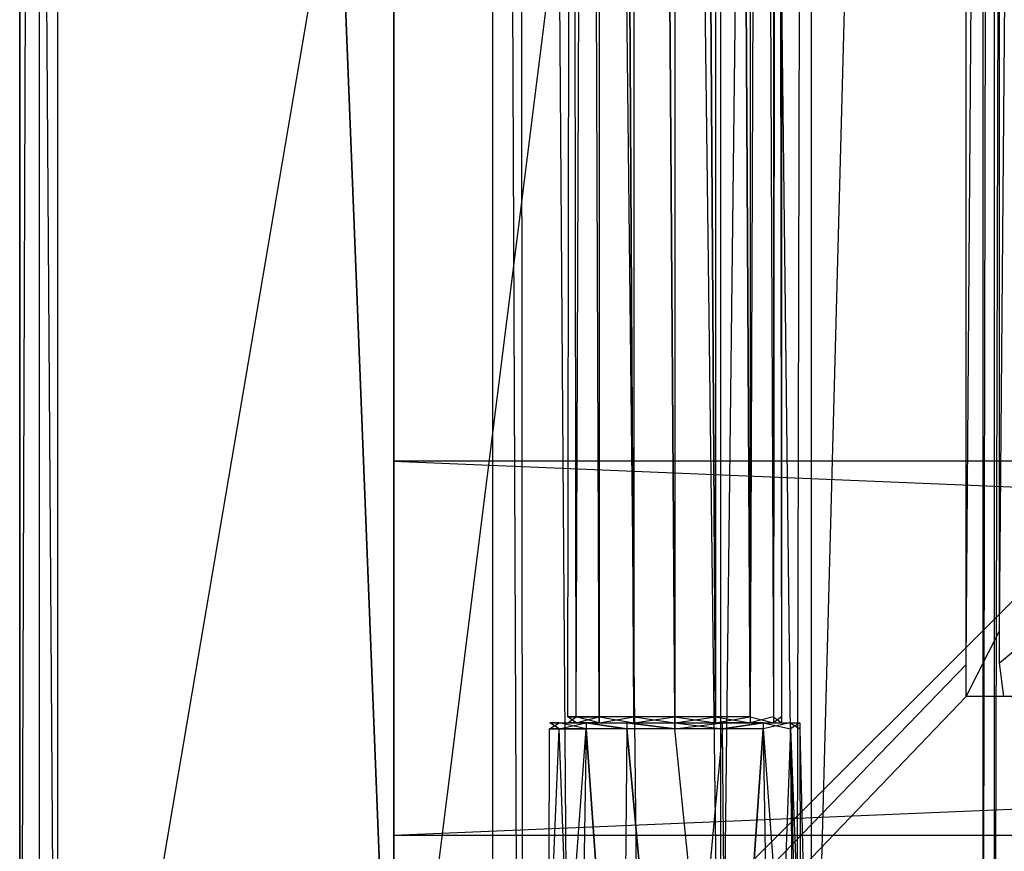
# Model space of a CAD drawing. Extents: x 0 to 1.2, y -0.5 to 0.
# Tile 2 of 41: x 0 to 0.05, y -0.4598 to -0.4176. Entities that reach past the tile are written whole.
import ezdxf

# ---------------------------------------------------------------- set-up
doc = ezdxf.new("R2010")
doc.units = 0
for name, color, linetype in [('L11_KORPUS_LEGATO_BO_X_11620__Y', 7, 'CONTINUOUS'), ('L13_KORPUS_LEGATO_3_N_B14900___', 7, 'CONTINUOUS'), ('L17_KORPUS_LEGATO_SE_X_190__Y_4', 7, 'CONTINUOUS'), ('L20_KORPUS_LEGATO_TV_X_4520__Y_', 7, 'CONTINUOUS'), ('L23_DRAWERBOX_LEGATO_NOR_4_X_36', 7, 'CONTINUOUS'), ('L36_PLATTE_LEGATO_N_B14900__0__', 7, 'CONTINUOUS'), ('L38_DRAWERBOX_LEGATO_REL_6_X_36', 7, 'CONTINUOUS'), ('L40_DRAWERBOX_LEGATO_REL_4_X_13', 7, 'CONTINUOUS')]:
    doc.layers.add(name, color=color, linetype=linetype)

msp = doc.modelspace()

# ---------------------------------------------------------------- linework, layer by layer
at = {"layer": 'L11_KORPUS_LEGATO_BO_X_11620__Y', "color": 8}
for points, invisible_edges in [([(0.019, -0.4785, 0.02), (0.019, -0.069, 0.001), (0.019, -0.4785, 0.001), (0.019, -0.4785, 0.02)], 13), ([(0.019, -0.069, 0.001), (0.019, -0.4785, 0.02), (0.019, -0.069, 0.02), (0.019, -0.069, 0.001)], 14), ([(1.181, -0.4785, 0.02), (0.019, -0.069, 0.02), (0.019, -0.4785, 0.02), (1.181, -0.4785, 0.02)], 13), ([(0.019, -0.069, 0.02), (1.181, -0.4785, 0.02), (1.181, -0.069, 0.02), (0.019, -0.069, 0.02)], 14), ([(1.181, -0.069, 0.001), (0.019, -0.4785, 0.001), (0.019, -0.069, 0.001), (1.181, -0.069, 0.001)], 13), ([(0.019, -0.4785, 0.001), (1.181, -0.069, 0.001), (1.181, -0.4785, 0.001), (0.019, -0.4785, 0.001)], 14)]:
    msp.add_3dface(points, dxfattribs=dict(at, invisible_edges=invisible_edges))
at = {"layer": 'L13_KORPUS_LEGATO_3_N_B14900___', "color": 8}
for points, invisible_edges in [([(0.079, 0, 0.483), (0.019, -0.4785, 0.483), (0.019, 0, 0.483), (0.079, 0, 0.483)], 10), ([(0.019, -0.4785, 0.483), (0.079, 0, 0.483), (0.079, -0.4185, 0.483), (0.019, -0.4785, 0.483)], 13), ([(0.019, -0.4785, 0.502), (0.019, 0, 0.483), (0.019, -0.4785, 0.483), (0.019, -0.4785, 0.502)], 13), ([(0.019, 0, 0.483), (0.019, -0.4785, 0.502), (0.019, 0, 0.502), (0.019, 0, 0.483)], 14), ([(0.079, -0.4185, 0.502), (0.019, 0, 0.502), (0.019, -0.4785, 0.502), (0.079, -0.4185, 0.502)], 13), ([(0.019, 0, 0.502), (0.079, -0.4185, 0.502), (0.079, 0, 0.502), (0.019, 0, 0.502)], 14), ([(0.019, -0.4785, 0.483), (0.079, -0.4185, 0.483), (1.181, -0.4785, 0.483), (0.019, -0.4785, 0.483)], 10), ([(1.181, -0.4785, 0.502), (0.079, -0.4185, 0.502), (0.019, -0.4785, 0.502), (1.181, -0.4785, 0.502)], 13)]:
    msp.add_3dface(points, dxfattribs=dict(at, invisible_edges=invisible_edges))
at = {"layer": 'L17_KORPUS_LEGATO_SE_X_190__Y_4', "color": 8}
for points, invisible_edges in [([(0.019, -0.479, 0.51), (0, 0, 0.51), (0, -0.479, 0.51), (0.019, -0.479, 0.51)], 13), ([(0, 0, 0.51), (0.019, -0.479, 0.51), (0.019, 0, 0.51), (0, 0, 0.51)], 14), ([(0, 0), (0.019, -0.479), (0, -0.479), (0, 0)], 13), ([(0.019, -0.479), (0, 0), (0.019, 0), (0.019, -0.479)], 14), ([(0, -0.479, 0.51), (0, 0), (0, -0.479), (0, -0.479, 0.51)], 13), ([(0, 0), (0, -0.479, 0.51), (0, 0, 0.51), (0, 0)], 14), ([(0.019, 0), (0.019, -0.479, 0.51), (0.019, -0.479), (0.019, 0)], 13), ([(0.019, -0.479, 0.51), (0.019, 0), (0.019, 0, 0.51), (0.019, -0.479, 0.51)], 14)]:
    msp.add_3dface(points, dxfattribs=dict(at, invisible_edges=invisible_edges))
at = {"layer": 'L20_KORPUS_LEGATO_TV_X_4520__Y_', "color": 8}
for points, invisible_edges in [([(0.019, -0.459, 0.37), (0.019, -0.44, 0.3), (0.019, -0.459, 0.3), (0.019, -0.459, 0.37)], 13), ([(0.019, -0.44, 0.3), (0.019, -0.459, 0.37), (0.019, -0.44, 0.37), (0.019, -0.44, 0.3)], 14), ([(0.019, -0.44, 0.37), (0.471, -0.44, 0.3), (0.019, -0.44, 0.3), (0.019, -0.44, 0.37)], 13), ([(0.471, -0.44, 0.3), (0.019, -0.44, 0.37), (0.471, -0.44, 0.37), (0.471, -0.44, 0.3)], 14), ([(0.471, -0.44, 0.3), (0.019, -0.459, 0.3), (0.019, -0.44, 0.3), (0.471, -0.44, 0.3)], 13), ([(0.019, -0.459, 0.3), (0.471, -0.44, 0.3), (0.471, -0.459, 0.3), (0.019, -0.459, 0.3)], 14), ([(0.471, -0.459, 0.37), (0.019, -0.44, 0.37), (0.019, -0.459, 0.37), (0.471, -0.459, 0.37)], 13), ([(0.019, -0.44, 0.37), (0.471, -0.459, 0.37), (0.471, -0.44, 0.37), (0.019, -0.44, 0.37)], 14), ([(0.471, -0.459, 0.3), (0.019, -0.459, 0.37), (0.019, -0.459, 0.3), (0.471, -0.459, 0.3)], 13), ([(0.019, -0.459, 0.37), (0.471, -0.459, 0.3), (0.471, -0.459, 0.37), (0.019, -0.459, 0.37)], 14)]:
    msp.add_3dface(points, dxfattribs=dict(at, invisible_edges=invisible_edges))
at = {"layer": 'L23_DRAWERBOX_LEGATO_NOR_4_X_36', "color": 8}
for points, invisible_edges in [([(0.060485, -0.4795, 0.382), (0.024, -0.1555, 0.382), (0.024, -0.4795, 0.382), (0.060485, -0.4795, 0.382)], 13), ([(0.024, -0.1555, 0.382), (0.060485, -0.4795, 0.382), (0.060485, -0.1555, 0.382), (0.024, -0.1555, 0.382)], 14), ([(0.024, -0.1555, 0.382), (0.025286, -0.4795, 0.45758), (0.024, -0.4795, 0.382), (0.024, -0.1555, 0.382)], 13), ([(0.025286, -0.4795, 0.45758), (0.024, -0.1555, 0.382), (0.025286, -0.1555, 0.45758), (0.025286, -0.4795, 0.45758)], 14), ([(0.025286, -0.1555, 0.45758), (0.025533, -0.4795, 0.460955), (0.025286, -0.4795, 0.45758), (0.025286, -0.1555, 0.45758)], 13), ([(0.025533, -0.4795, 0.460955), (0.025286, -0.1555, 0.45758), (0.025533, -0.1555, 0.460955), (0.025533, -0.4795, 0.460955)], 14), ([(0.025533, -0.1555, 0.460955), (0.02788, -0.4795, 0.464232), (0.025533, -0.4795, 0.460955), (0.025533, -0.1555, 0.460955)], 13), ([(0.02788, -0.4795, 0.464232), (0.025533, -0.1555, 0.460955), (0.02788, -0.1555, 0.464232), (0.02788, -0.4795, 0.464232)], 14), ([(0.02788, -0.1555, 0.464232), (0.031526, -0.4795, 0.465948), (0.02788, -0.4795, 0.464232), (0.02788, -0.1555, 0.464232)], 13), ([(0.031526, -0.4795, 0.465948), (0.02788, -0.1555, 0.464232), (0.031526, -0.1555, 0.465948), (0.031526, -0.4795, 0.465948)], 14), ([(0.031526, -0.1555, 0.465948), (0.035589, -0.4795, 0.465998), (0.031526, -0.4795, 0.465948), (0.031526, -0.1555, 0.465948)], 13), ([(0.035589, -0.4795, 0.465998), (0.031526, -0.1555, 0.465948), (0.035589, -0.1555, 0.465998), (0.035589, -0.4795, 0.465998)], 14), ([(0.039428, -0.1555, 0.464666), (0.035589, -0.4795, 0.465998), (0.035589, -0.1555, 0.465998), (0.039428, -0.1555, 0.464666)], 13), ([(0.035589, -0.4795, 0.465998), (0.039428, -0.1555, 0.464666), (0.039428, -0.4795, 0.464666), (0.035589, -0.4795, 0.465998)], 14), ([(0.039428, -0.4795, 0.464666), (0.04018, -0.1555, 0.463598), (0.04018, -0.4795, 0.463598), (0.039428, -0.4795, 0.464666)], 13), ([(0.04018, -0.1555, 0.463598), (0.039428, -0.4795, 0.464666), (0.039428, -0.1555, 0.464666), (0.04018, -0.1555, 0.463598)], 14), ([(0.04018, -0.4795, 0.463598), (0.048889, -0.1555, 0.410646), (0.048889, -0.4795, 0.410646), (0.04018, -0.4795, 0.463598)], 13), ([(0.048889, -0.1555, 0.410646), (0.04018, -0.4795, 0.463598), (0.04018, -0.1555, 0.463598), (0.048889, -0.1555, 0.410646)], 14), ([(0.048889, -0.4795, 0.410646), (0.04947, -0.1555, 0.408607), (0.04947, -0.4795, 0.408607), (0.048889, -0.4795, 0.410646)], 13), ([(0.04947, -0.1555, 0.408607), (0.048889, -0.4795, 0.410646), (0.048889, -0.1555, 0.410646), (0.04947, -0.1555, 0.408607)], 14), ([(0.04947, -0.4795, 0.408607), (0.050433, -0.1555, 0.406719), (0.050433, -0.4795, 0.406719), (0.04947, -0.4795, 0.408607)], 13), ([(0.050433, -0.1555, 0.406719), (0.04947, -0.4795, 0.408607), (0.04947, -0.1555, 0.408607), (0.050433, -0.1555, 0.406719)], 14)]:
    msp.add_3dface(points, dxfattribs=dict(at, invisible_edges=invisible_edges))
at = {"layer": 'L36_PLATTE_LEGATO_N_B14900__0__', "color": 8}
for points, invisible_edges in [([(0.00192, -0.498375, 0.55), (0, -0.220523, 0.55), (0, -0.498375, 0.55), (0.00192, -0.498375, 0.55)], 13), ([(0, -0.220523, 0.55), (0.00192, -0.498375, 0.55), (0.00192, -0.220523, 0.55), (0, -0.220523, 0.55)], 14), ([(0.001013, -0.220523, 0.542564), (0, -0.498375, 0.5432), (0, -0.220523, 0.5432), (0.001013, -0.220523, 0.542564)], 13), ([(0, -0.498375, 0.5432), (0.001013, -0.220523, 0.542564), (0.001013, -0.497362, 0.542564), (0, -0.498375, 0.5432)], 14), ([(0, -0.498375, 0.548361), (0, -0.220523, 0.544378), (0, -0.498375, 0.544378), (0, -0.498375, 0.548361)], 13), ([(0, -0.220523, 0.544378), (0, -0.498375, 0.548361), (0, -0.220523, 0.548361), (0, -0.220523, 0.544378)], 14), ([(0, -0.498375, 0.55), (0, -0.220523, 0.548361), (0, -0.498375, 0.548361), (0, -0.498375, 0.55)], 13), ([(0, -0.220523, 0.548361), (0, -0.498375, 0.55), (0, -0.220523, 0.55), (0, -0.220523, 0.548361)], 14), ([(0, -0.498375, 0.544378), (0, -0.220523, 0.5432), (0, -0.498375, 0.5432), (0, -0.498375, 0.544378)], 13), ([(0, -0.220523, 0.5432), (0, -0.498375, 0.544378), (0, -0.220523, 0.544378), (0, -0.220523, 0.5432)], 14), ([(0.048041, -0.220523, 0.513069), (0.001013, -0.497362, 0.542564), (0.001013, -0.220523, 0.542564), (0.048041, -0.220523, 0.513069)], 13), ([(0.001013, -0.497362, 0.542564), (0.048041, -0.220523, 0.513069), (0.048041, -0.450334, 0.513069), (0.001013, -0.497362, 0.542564)], 14), ([(1.198322, -0.498375, 0.55), (0.00192, -0.220523, 0.55), (0.00192, -0.498375, 0.55), (1.198322, -0.498375, 0.55)], 13), ([(0.00192, -0.220523, 0.55), (1.198322, -0.498375, 0.55), (0.56491, -0.305801, 0.55), (0.00192, -0.220523, 0.55)], 10), ([(0.049744, -0.220523, 0.512), (0.048041, -0.450334, 0.513069), (0.048041, -0.220523, 0.513069), (0.049744, -0.220523, 0.512)], 13), ([(0.048041, -0.450334, 0.513069), (0.049744, -0.220523, 0.512), (0.049744, -0.448631, 0.512), (0.048041, -0.450334, 0.513069)], 14), ([(0.051665, -0.220523, 0.512), (0.049744, -0.448631, 0.512), (0.049744, -0.220523, 0.512), (0.051665, -0.220523, 0.512)], 13), ([(0.049744, -0.448631, 0.512), (0.051665, -0.220523, 0.512), (0.051665, -0.448631, 0.512), (0.049744, -0.448631, 0.512)], 14), ([(0.049744, -0.448631, 0.512), (0.048041, -0.451959, 0.513069), (0.048041, -0.450334, 0.513069), (0.049744, -0.448631, 0.512)], 13), ([(0.048041, -0.451959, 0.513069), (0.049744, -0.448631, 0.512), (0.049744, -0.450256, 0.512), (0.048041, -0.451959, 0.513069)], 14), ([(0.051665, -0.448631, 0.512), (0.049744, -0.450256, 0.512), (0.049744, -0.448631, 0.512), (0.051665, -0.448631, 0.512)], 13), ([(0.049744, -0.450256, 0.512), (0.051665, -0.448631, 0.512), (0.051665, -0.450256, 0.512), (0.049744, -0.450256, 0.512)], 14), ([(0.049744, -0.450256, 0.512), (0.049961, -0.451959, 0.513069), (0.048041, -0.451959, 0.513069), (0.049744, -0.450256, 0.512)], 13), ([(0.049961, -0.451959, 0.513069), (0.049744, -0.450256, 0.512), (0.051665, -0.450256, 0.512), (0.049961, -0.451959, 0.513069)], 14), ([(0.051665, -0.450256, 0.512), (1.150281, -0.451959, 0.513069), (0.049961, -0.451959, 0.513069), (0.051665, -0.450256, 0.512)], 13), ([(0.048041, -0.450334, 0.513069), (0.001013, -0.498987, 0.542564), (0.001013, -0.497362, 0.542564), (0.048041, -0.450334, 0.513069)], 13), ([(0.001013, -0.498987, 0.542564), (0.048041, -0.450334, 0.513069), (0.048041, -0.451959, 0.513069), (0.001013, -0.498987, 0.542564)], 14), ([(0.048041, -0.451959, 0.513069), (0.002933, -0.498987, 0.542564), (0.001013, -0.498987, 0.542564), (0.048041, -0.451959, 0.513069)], 13), ([(0.002933, -0.498987, 0.542564), (0.048041, -0.451959, 0.513069), (0.049961, -0.451959, 0.513069), (0.002933, -0.498987, 0.542564)], 14), ([(0.049961, -0.451959, 0.513069), (1.197308, -0.498987, 0.542564), (0.002933, -0.498987, 0.542564), (0.049961, -0.451959, 0.513069)], 13), ([(1.197308, -0.498987, 0.542564), (0.049961, -0.451959, 0.513069), (1.150281, -0.451959, 0.513069), (1.197308, -0.498987, 0.542564)], 14)]:
    msp.add_3dface(points, dxfattribs=dict(at, invisible_edges=invisible_edges))
at = {"layer": 'L38_DRAWERBOX_LEGATO_REL_6_X_36', "color": 8}
for points, invisible_edges in [([(0.060485, -0.4795, 0.032), (0.024, -0.1555, 0.032), (0.024, -0.4795, 0.032), (0.060485, -0.4795, 0.032)], 13), ([(0.024, -0.1555, 0.032), (0.060485, -0.4795, 0.032), (0.060485, -0.1555, 0.032), (0.024, -0.1555, 0.032)], 14), ([(0.024, -0.1555, 0.032), (0.025286, -0.4795, 0.10758), (0.024, -0.4795, 0.032), (0.024, -0.1555, 0.032)], 13), ([(0.025286, -0.4795, 0.10758), (0.024, -0.1555, 0.032), (0.025286, -0.1555, 0.10758), (0.025286, -0.4795, 0.10758)], 14), ([(0.025286, -0.1555, 0.10758), (0.025533, -0.4795, 0.110955), (0.025286, -0.4795, 0.10758), (0.025286, -0.1555, 0.10758)], 13), ([(0.025533, -0.4795, 0.110955), (0.025286, -0.1555, 0.10758), (0.025533, -0.1555, 0.110955), (0.025533, -0.4795, 0.110955)], 14), ([(0.025533, -0.1555, 0.110955), (0.02788, -0.4795, 0.114232), (0.025533, -0.4795, 0.110955), (0.025533, -0.1555, 0.110955)], 13), ([(0.02788, -0.4795, 0.114232), (0.025533, -0.1555, 0.110955), (0.02788, -0.1555, 0.114232), (0.02788, -0.4795, 0.114232)], 14), ([(0.02788, -0.1555, 0.114232), (0.031526, -0.4795, 0.115948), (0.02788, -0.4795, 0.114232), (0.02788, -0.1555, 0.114232)], 13), ([(0.031526, -0.4795, 0.115948), (0.02788, -0.1555, 0.114232), (0.031526, -0.1555, 0.115948), (0.031526, -0.4795, 0.115948)], 14), ([(0.031526, -0.1555, 0.115948), (0.035589, -0.4795, 0.115998), (0.031526, -0.4795, 0.115948), (0.031526, -0.1555, 0.115948)], 13), ([(0.035589, -0.4795, 0.115998), (0.031526, -0.1555, 0.115948), (0.035589, -0.1555, 0.115998), (0.035589, -0.4795, 0.115998)], 14), ([(0.035589, -0.1555, 0.115998), (0.039428, -0.4795, 0.114666), (0.035589, -0.4795, 0.115998), (0.035589, -0.1555, 0.115998)], 13), ([(0.039428, -0.4795, 0.114666), (0.035589, -0.1555, 0.115998), (0.039428, -0.1555, 0.114666), (0.039428, -0.4795, 0.114666)], 14), ([(0.039428, -0.4795, 0.114666), (0.04018, -0.1555, 0.113598), (0.04018, -0.4795, 0.113598), (0.039428, -0.4795, 0.114666)], 13), ([(0.04018, -0.1555, 0.113598), (0.039428, -0.4795, 0.114666), (0.039428, -0.1555, 0.114666), (0.04018, -0.1555, 0.113598)], 14), ([(0.04018, -0.4795, 0.113598), (0.048889, -0.1555, 0.060646), (0.048889, -0.4795, 0.060646), (0.04018, -0.4795, 0.113598)], 13), ([(0.048889, -0.1555, 0.060646), (0.04018, -0.4795, 0.113598), (0.04018, -0.1555, 0.113598), (0.048889, -0.1555, 0.060646)], 14), ([(0.048889, -0.4795, 0.060646), (0.04947, -0.1555, 0.058607), (0.04947, -0.4795, 0.058607), (0.048889, -0.4795, 0.060646)], 13), ([(0.04947, -0.1555, 0.058607), (0.048889, -0.4795, 0.060646), (0.048889, -0.1555, 0.060646), (0.04947, -0.1555, 0.058607)], 14), ([(0.04947, -0.4795, 0.058607), (0.050433, -0.1555, 0.056719), (0.050433, -0.4795, 0.056719), (0.04947, -0.4795, 0.058607)], 13), ([(0.050433, -0.1555, 0.056719), (0.04947, -0.4795, 0.058607), (0.04947, -0.1555, 0.058607), (0.050433, -0.1555, 0.056719)], 14)]:
    msp.add_3dface(points, dxfattribs=dict(at, invisible_edges=invisible_edges))
at = {"layer": 'L40_DRAWERBOX_LEGATO_REL_4_X_13', "color": 8}
for points, invisible_edges in [([(0.027831, -0.143025, 0.1666), (0.028243, -0.452987, 0.168674), (0.027831, -0.452987, 0.1666), (0.027831, -0.143025, 0.1666)], 13), ([(0.028243, -0.452987, 0.168674), (0.027831, -0.143025, 0.1666), (0.028243, -0.143025, 0.168674), (0.028243, -0.452987, 0.168674)], 14), ([(0.028243, -0.143025, 0.164526), (0.027831, -0.452987, 0.1666), (0.028243, -0.452987, 0.164526), (0.028243, -0.143025, 0.164526)], 13), ([(0.027831, -0.452987, 0.1666), (0.028243, -0.143025, 0.164526), (0.027831, -0.143025, 0.1666), (0.027831, -0.452987, 0.1666)], 14), ([(0.028243, -0.143025, 0.168674), (0.029418, -0.452987, 0.170432), (0.028243, -0.452987, 0.168674), (0.028243, -0.143025, 0.168674)], 13), ([(0.029418, -0.452987, 0.170432), (0.028243, -0.143025, 0.168674), (0.029418, -0.143025, 0.170432), (0.029418, -0.452987, 0.170432)], 14), ([(0.029418, -0.143025, 0.162768), (0.028243, -0.452987, 0.164526), (0.029418, -0.452987, 0.162768), (0.029418, -0.143025, 0.162768)], 13), ([(0.028243, -0.452987, 0.164526), (0.029418, -0.143025, 0.162768), (0.028243, -0.143025, 0.164526), (0.028243, -0.452987, 0.164526)], 14), ([(0.029418, -0.143025, 0.170432), (0.031176, -0.452987, 0.171607), (0.029418, -0.452987, 0.170432), (0.029418, -0.143025, 0.170432)], 13), ([(0.031176, -0.452987, 0.171607), (0.029418, -0.143025, 0.170432), (0.031176, -0.143025, 0.171607), (0.031176, -0.452987, 0.171607)], 14), ([(0.031176, -0.452987, 0.161593), (0.029418, -0.143025, 0.162768), (0.029418, -0.452987, 0.162768), (0.031176, -0.452987, 0.161593)], 13), ([(0.029418, -0.143025, 0.162768), (0.031176, -0.452987, 0.161593), (0.031176, -0.143025, 0.161593), (0.029418, -0.143025, 0.162768)], 14), ([(0.031176, -0.143025, 0.171607), (0.03325, -0.452987, 0.172019), (0.031176, -0.452987, 0.171607), (0.031176, -0.143025, 0.171607)], 13), ([(0.03325, -0.452987, 0.172019), (0.031176, -0.143025, 0.171607), (0.03325, -0.143025, 0.172019), (0.03325, -0.452987, 0.172019)], 14), ([(0.03325, -0.452987, 0.161181), (0.031176, -0.143025, 0.161593), (0.031176, -0.452987, 0.161593), (0.03325, -0.452987, 0.161181)], 13), ([(0.031176, -0.143025, 0.161593), (0.03325, -0.452987, 0.161181), (0.03325, -0.143025, 0.161181), (0.031176, -0.143025, 0.161593)], 14), ([(0.035324, -0.452987, 0.161593), (0.03325, -0.143025, 0.161181), (0.03325, -0.452987, 0.161181), (0.035324, -0.452987, 0.161593)], 13), ([(0.03325, -0.143025, 0.161181), (0.035324, -0.452987, 0.161593), (0.035324, -0.143025, 0.161593), (0.03325, -0.143025, 0.161181)], 14), ([(0.03325, -0.143025, 0.172019), (0.035324, -0.452987, 0.171607), (0.03325, -0.452987, 0.172019), (0.03325, -0.143025, 0.172019)], 13), ([(0.035324, -0.452987, 0.171607), (0.03325, -0.143025, 0.172019), (0.035324, -0.143025, 0.171607), (0.035324, -0.452987, 0.171607)], 14), ([(0.037082, -0.452987, 0.162768), (0.035324, -0.143025, 0.161593), (0.035324, -0.452987, 0.161593), (0.037082, -0.452987, 0.162768)], 13), ([(0.035324, -0.143025, 0.161593), (0.037082, -0.452987, 0.162768), (0.037082, -0.143025, 0.162768), (0.035324, -0.143025, 0.161593)], 14), ([(0.035324, -0.143025, 0.171607), (0.037082, -0.452987, 0.170432), (0.035324, -0.452987, 0.171607), (0.035324, -0.143025, 0.171607)], 13), ([(0.037082, -0.452987, 0.170432), (0.035324, -0.143025, 0.171607), (0.037082, -0.143025, 0.170432), (0.037082, -0.452987, 0.170432)], 14), ([(0.038257, -0.452987, 0.164526), (0.037082, -0.143025, 0.162768), (0.037082, -0.452987, 0.162768), (0.038257, -0.452987, 0.164526)], 13), ([(0.037082, -0.143025, 0.162768), (0.038257, -0.452987, 0.164526), (0.038257, -0.143025, 0.164526), (0.037082, -0.143025, 0.162768)], 14), ([(0.037082, -0.452987, 0.170432), (0.038257, -0.143025, 0.168674), (0.038257, -0.452987, 0.168674), (0.037082, -0.452987, 0.170432)], 13), ([(0.038257, -0.143025, 0.168674), (0.037082, -0.452987, 0.170432), (0.037082, -0.143025, 0.170432), (0.038257, -0.143025, 0.168674)], 14), ([(0.03867, -0.452987, 0.1666), (0.038257, -0.143025, 0.164526), (0.038257, -0.452987, 0.164526), (0.03867, -0.452987, 0.1666)], 13), ([(0.038257, -0.143025, 0.164526), (0.03867, -0.452987, 0.1666), (0.03867, -0.143025, 0.1666), (0.038257, -0.143025, 0.164526)], 14), ([(0.038257, -0.452987, 0.168674), (0.03867, -0.143025, 0.1666), (0.03867, -0.452987, 0.1666), (0.038257, -0.452987, 0.168674)], 13), ([(0.03867, -0.143025, 0.1666), (0.038257, -0.452987, 0.168674), (0.038257, -0.143025, 0.168674), (0.03867, -0.143025, 0.1666)], 14), ([(0.027387, -0.4533, 0.164171), (0.026897, -0.453606, 0.1666), (0.02738, -0.453606, 0.164169), (0.027387, -0.4533, 0.164171)], 13), ([(0.026897, -0.453606, 0.1666), (0.027387, -0.4533, 0.164171), (0.026904, -0.4533, 0.1666), (0.026897, -0.453606, 0.1666)], 14), ([(0.026904, -0.4533, 0.1666), (0.02738, -0.453606, 0.169031), (0.026897, -0.453606, 0.1666), (0.026904, -0.4533, 0.1666)], 13), ([(0.028243, -0.4533, 0.164526), (0.026904, -0.4533, 0.1666), (0.027387, -0.4533, 0.164171), (0.028243, -0.4533, 0.164526)], 13), ([(0.026904, -0.4533, 0.1666), (0.028243, -0.4533, 0.164526), (0.027831, -0.4533, 0.1666), (0.026904, -0.4533, 0.1666)], 14), ([(0.027831, -0.4533, 0.1666), (0.027387, -0.4533, 0.169029), (0.026904, -0.4533, 0.1666), (0.027831, -0.4533, 0.1666)], 13), ([(0.02738, -0.453606, 0.169031), (0.026904, -0.4533, 0.1666), (0.027387, -0.4533, 0.169029), (0.02738, -0.453606, 0.169031)], 14), ([(0.028762, -0.4533, 0.162112), (0.02738, -0.453606, 0.164169), (0.028758, -0.453606, 0.162107), (0.028762, -0.4533, 0.162112)], 13), ([(0.02738, -0.453606, 0.164169), (0.028762, -0.4533, 0.162112), (0.027387, -0.4533, 0.164171), (0.02738, -0.453606, 0.164169)], 14), ([(0.027387, -0.4533, 0.169029), (0.028758, -0.453606, 0.171093), (0.02738, -0.453606, 0.169031), (0.027387, -0.4533, 0.169029)], 13), ([(0.029418, -0.4533, 0.170432), (0.027387, -0.4533, 0.169029), (0.028243, -0.4533, 0.168674), (0.029418, -0.4533, 0.170432)], 13), ([(0.027387, -0.4533, 0.169029), (0.029418, -0.4533, 0.170432), (0.028762, -0.4533, 0.171088), (0.027387, -0.4533, 0.169029)], 14), ([(0.029418, -0.4533, 0.162768), (0.027387, -0.4533, 0.164171), (0.028762, -0.4533, 0.162112), (0.029418, -0.4533, 0.162768)], 13), ([(0.027387, -0.4533, 0.164171), (0.029418, -0.4533, 0.162768), (0.028243, -0.4533, 0.164526), (0.027387, -0.4533, 0.164171)], 14), ([(0.027387, -0.4533, 0.169029), (0.027831, -0.4533, 0.1666), (0.028243, -0.4533, 0.168674), (0.027387, -0.4533, 0.169029)], 14), ([(0.028758, -0.453606, 0.171093), (0.027387, -0.4533, 0.169029), (0.028762, -0.4533, 0.171088), (0.028758, -0.453606, 0.171093)], 14), ([(0.028243, -0.452987, 0.164526), (0.027831, -0.4533, 0.1666), (0.028243, -0.4533, 0.164526), (0.028243, -0.452987, 0.164526)], 13), ([(0.027831, -0.4533, 0.1666), (0.028243, -0.452987, 0.164526), (0.027831, -0.452987, 0.1666), (0.027831, -0.4533, 0.1666)], 14), ([(0.027831, -0.452987, 0.1666), (0.028243, -0.4533, 0.168674), (0.027831, -0.4533, 0.1666), (0.027831, -0.452987, 0.1666)], 13), ([(0.028243, -0.4533, 0.168674), (0.027831, -0.452987, 0.1666), (0.028243, -0.452987, 0.168674), (0.028243, -0.4533, 0.168674)], 14), ([(0.029418, -0.452987, 0.162768), (0.028243, -0.4533, 0.164526), (0.029418, -0.4533, 0.162768), (0.029418, -0.452987, 0.162768)], 13), ([(0.028243, -0.4533, 0.164526), (0.029418, -0.452987, 0.162768), (0.028243, -0.452987, 0.164526), (0.028243, -0.4533, 0.164526)], 14), ([(0.028243, -0.452987, 0.168674), (0.029418, -0.4533, 0.170432), (0.028243, -0.4533, 0.168674), (0.028243, -0.452987, 0.168674)], 13), ([(0.029418, -0.4533, 0.170432), (0.028243, -0.452987, 0.168674), (0.029418, -0.452987, 0.170432), (0.029418, -0.4533, 0.170432)], 14), ([(0.030819, -0.453606, 0.16073), (0.028762, -0.4533, 0.162112), (0.028758, -0.453606, 0.162107), (0.030819, -0.453606, 0.16073)], 13), ([(0.028762, -0.4533, 0.171088), (0.030819, -0.453606, 0.17247), (0.028758, -0.453606, 0.171093), (0.028762, -0.4533, 0.171088)], 13), ([(0.031176, -0.4533, 0.171607), (0.028762, -0.4533, 0.171088), (0.029418, -0.4533, 0.170432), (0.031176, -0.4533, 0.171607)], 13), ([(0.028762, -0.4533, 0.171088), (0.031176, -0.4533, 0.171607), (0.030821, -0.4533, 0.172464), (0.028762, -0.4533, 0.171088)], 14), ([(0.031176, -0.4533, 0.161593), (0.028762, -0.4533, 0.162112), (0.030821, -0.4533, 0.160736), (0.031176, -0.4533, 0.161593)], 13), ([(0.028762, -0.4533, 0.162112), (0.031176, -0.4533, 0.161593), (0.029418, -0.4533, 0.162768), (0.028762, -0.4533, 0.162112)], 14), ([(0.028762, -0.4533, 0.162112), (0.030819, -0.453606, 0.16073), (0.030821, -0.4533, 0.160736), (0.028762, -0.4533, 0.162112)], 14), ([(0.030819, -0.453606, 0.17247), (0.028762, -0.4533, 0.171088), (0.030821, -0.4533, 0.172464), (0.030819, -0.453606, 0.17247)], 14), ([(0.031176, -0.4533, 0.161593), (0.029418, -0.452987, 0.162768), (0.029418, -0.4533, 0.162768), (0.031176, -0.4533, 0.161593)], 13), ([(0.029418, -0.452987, 0.162768), (0.031176, -0.4533, 0.161593), (0.031176, -0.452987, 0.161593), (0.029418, -0.452987, 0.162768)], 14), ([(0.031176, -0.452987, 0.171607), (0.029418, -0.4533, 0.170432), (0.029418, -0.452987, 0.170432), (0.031176, -0.452987, 0.171607)], 13), ([(0.029418, -0.4533, 0.170432), (0.031176, -0.452987, 0.171607), (0.031176, -0.4533, 0.171607), (0.029418, -0.4533, 0.170432)], 14), ([(0.030821, -0.4533, 0.172464), (0.03325, -0.453606, 0.172953), (0.030819, -0.453606, 0.17247), (0.030821, -0.4533, 0.172464)], 13), ([(0.03325, -0.453606, 0.160247), (0.030821, -0.4533, 0.160736), (0.030819, -0.453606, 0.16073), (0.03325, -0.453606, 0.160247)], 13), ([(0.03325, -0.4533, 0.161181), (0.030821, -0.4533, 0.160736), (0.03325, -0.4533, 0.160253), (0.03325, -0.4533, 0.161181)], 13), ([(0.030821, -0.4533, 0.160736), (0.03325, -0.4533, 0.161181), (0.031176, -0.4533, 0.161593), (0.030821, -0.4533, 0.160736)], 14), ([(0.03325, -0.4533, 0.172019), (0.030821, -0.4533, 0.172464), (0.031176, -0.4533, 0.171607), (0.03325, -0.4533, 0.172019)], 13), ([(0.030821, -0.4533, 0.172464), (0.03325, -0.4533, 0.172019), (0.03325, -0.4533, 0.172947), (0.030821, -0.4533, 0.172464)], 14), ([(0.03325, -0.453606, 0.172953), (0.030821, -0.4533, 0.172464), (0.03325, -0.4533, 0.172947), (0.03325, -0.453606, 0.172953)], 14), ([(0.030821, -0.4533, 0.160736), (0.03325, -0.453606, 0.160247), (0.03325, -0.4533, 0.160253), (0.030821, -0.4533, 0.160736)], 14), ([(0.03325, -0.4533, 0.161181), (0.031176, -0.452987, 0.161593), (0.031176, -0.4533, 0.161593), (0.03325, -0.4533, 0.161181)], 13), ([(0.031176, -0.452987, 0.161593), (0.03325, -0.4533, 0.161181), (0.03325, -0.452987, 0.161181), (0.031176, -0.452987, 0.161593)], 14), ([(0.03325, -0.452987, 0.172019), (0.031176, -0.4533, 0.171607), (0.031176, -0.452987, 0.171607), (0.03325, -0.452987, 0.172019)], 13), ([(0.031176, -0.4533, 0.171607), (0.03325, -0.452987, 0.172019), (0.03325, -0.4533, 0.172019), (0.031176, -0.4533, 0.171607)], 14), ([(0.035324, -0.452987, 0.171607), (0.03325, -0.4533, 0.172019), (0.03325, -0.452987, 0.172019), (0.035324, -0.452987, 0.171607)], 13), ([(0.03325, -0.4533, 0.172019), (0.035324, -0.452987, 0.171607), (0.035324, -0.4533, 0.171607), (0.03325, -0.4533, 0.172019)], 14), ([(0.035324, -0.4533, 0.161593), (0.03325, -0.452987, 0.161181), (0.03325, -0.4533, 0.161181), (0.035324, -0.4533, 0.161593)], 13), ([(0.03325, -0.452987, 0.161181), (0.035324, -0.4533, 0.161593), (0.035324, -0.452987, 0.161593), (0.03325, -0.452987, 0.161181)], 14), ([(0.035679, -0.4533, 0.160736), (0.03325, -0.4533, 0.161181), (0.03325, -0.4533, 0.160253), (0.035679, -0.4533, 0.160736)], 13), ([(0.03325, -0.4533, 0.161181), (0.035679, -0.4533, 0.160736), (0.035324, -0.4533, 0.161593), (0.03325, -0.4533, 0.161181)], 14), ([(0.035679, -0.4533, 0.172464), (0.03325, -0.4533, 0.172019), (0.035324, -0.4533, 0.171607), (0.035679, -0.4533, 0.172464)], 13), ([(0.03325, -0.4533, 0.172019), (0.035679, -0.4533, 0.172464), (0.03325, -0.4533, 0.172947), (0.03325, -0.4533, 0.172019)], 14), ([(0.035679, -0.4533, 0.172464), (0.03325, -0.453606, 0.172953), (0.03325, -0.4533, 0.172947), (0.035679, -0.4533, 0.172464)], 13), ([(0.03325, -0.453606, 0.172953), (0.035679, -0.4533, 0.172464), (0.035682, -0.453606, 0.17247), (0.03325, -0.453606, 0.172953)], 14), ([(0.035682, -0.453606, 0.16073), (0.03325, -0.4533, 0.160253), (0.03325, -0.453606, 0.160247), (0.035682, -0.453606, 0.16073)], 13), ([(0.03325, -0.4533, 0.160253), (0.035682, -0.453606, 0.16073), (0.035679, -0.4533, 0.160736), (0.03325, -0.4533, 0.160253)], 14), ([(0.037082, -0.452987, 0.170432), (0.035324, -0.4533, 0.171607), (0.035324, -0.452987, 0.171607), (0.037082, -0.452987, 0.170432)], 13), ([(0.035324, -0.4533, 0.171607), (0.037082, -0.452987, 0.170432), (0.037082, -0.4533, 0.170432), (0.035324, -0.4533, 0.171607)], 14), ([(0.037082, -0.4533, 0.162768), (0.035324, -0.452987, 0.161593), (0.035324, -0.4533, 0.161593), (0.037082, -0.4533, 0.162768)], 13), ([(0.035324, -0.452987, 0.161593), (0.037082, -0.4533, 0.162768), (0.037082, -0.452987, 0.162768), (0.035324, -0.452987, 0.161593)], 14), ([(0.037738, -0.4533, 0.162112), (0.035324, -0.4533, 0.161593), (0.035679, -0.4533, 0.160736), (0.037738, -0.4533, 0.162112)], 13), ([(0.035324, -0.4533, 0.161593), (0.037738, -0.4533, 0.162112), (0.037082, -0.4533, 0.162768), (0.035324, -0.4533, 0.161593)], 14), ([(0.037738, -0.4533, 0.171088), (0.035324, -0.4533, 0.171607), (0.037082, -0.4533, 0.170432), (0.037738, -0.4533, 0.171088)], 13), ([(0.035324, -0.4533, 0.171607), (0.037738, -0.4533, 0.171088), (0.035679, -0.4533, 0.172464), (0.035324, -0.4533, 0.171607)], 14), ([(0.037738, -0.4533, 0.171088), (0.035682, -0.453606, 0.17247), (0.035679, -0.4533, 0.172464), (0.037738, -0.4533, 0.171088)], 13), ([(0.035682, -0.453606, 0.16073), (0.037738, -0.4533, 0.162112), (0.035679, -0.4533, 0.160736), (0.035682, -0.453606, 0.16073)], 13), ([(0.035682, -0.453606, 0.17247), (0.037738, -0.4533, 0.171088), (0.037743, -0.453606, 0.171093), (0.035682, -0.453606, 0.17247)], 14), ([(0.037738, -0.4533, 0.162112), (0.035682, -0.453606, 0.16073), (0.037743, -0.453606, 0.162107), (0.037738, -0.4533, 0.162112)], 14), ([(0.037082, -0.4533, 0.170432), (0.038257, -0.452987, 0.168674), (0.038257, -0.4533, 0.168674), (0.037082, -0.4533, 0.170432)], 13), ([(0.038257, -0.452987, 0.168674), (0.037082, -0.4533, 0.170432), (0.037082, -0.452987, 0.170432), (0.038257, -0.452987, 0.168674)], 14), ([(0.038257, -0.4533, 0.164526), (0.037082, -0.452987, 0.162768), (0.037082, -0.4533, 0.162768), (0.038257, -0.4533, 0.164526)], 13), ([(0.037082, -0.452987, 0.162768), (0.038257, -0.4533, 0.164526), (0.038257, -0.452987, 0.164526), (0.037082, -0.452987, 0.162768)], 14), ([(0.039114, -0.4533, 0.164171), (0.037082, -0.4533, 0.162768), (0.037738, -0.4533, 0.162112), (0.039114, -0.4533, 0.164171)], 13), ([(0.037082, -0.4533, 0.162768), (0.039114, -0.4533, 0.164171), (0.038257, -0.4533, 0.164526), (0.037082, -0.4533, 0.162768)], 14), ([(0.039114, -0.4533, 0.169029), (0.037082, -0.4533, 0.170432), (0.038257, -0.4533, 0.168674), (0.039114, -0.4533, 0.169029)], 13), ([(0.037082, -0.4533, 0.170432), (0.039114, -0.4533, 0.169029), (0.037738, -0.4533, 0.171088), (0.037082, -0.4533, 0.170432)], 14), ([(0.03912, -0.453606, 0.164169), (0.037738, -0.4533, 0.162112), (0.037743, -0.453606, 0.162107), (0.03912, -0.453606, 0.164169)], 13), ([(0.037738, -0.4533, 0.162112), (0.03912, -0.453606, 0.164169), (0.039114, -0.4533, 0.164171), (0.037738, -0.4533, 0.162112)], 14), ([(0.039114, -0.4533, 0.169029), (0.037743, -0.453606, 0.171093), (0.037738, -0.4533, 0.171088), (0.039114, -0.4533, 0.169029)], 14), ([(0.037743, -0.453606, 0.171093), (0.039114, -0.4533, 0.169029), (0.03912, -0.453606, 0.169031), (0.037743, -0.453606, 0.171093)], 13), ([(0.038257, -0.4533, 0.168674), (0.03867, -0.452987, 0.1666), (0.03867, -0.4533, 0.1666), (0.038257, -0.4533, 0.168674)], 13), ([(0.03867, -0.452987, 0.1666), (0.038257, -0.4533, 0.168674), (0.038257, -0.452987, 0.168674), (0.03867, -0.452987, 0.1666)], 14), ([(0.03867, -0.4533, 0.1666), (0.038257, -0.452987, 0.164526), (0.038257, -0.4533, 0.164526), (0.03867, -0.4533, 0.1666)], 13), ([(0.038257, -0.452987, 0.164526), (0.03867, -0.4533, 0.1666), (0.03867, -0.452987, 0.1666), (0.038257, -0.452987, 0.164526)], 14), ([(0.039597, -0.4533, 0.1666), (0.038257, -0.4533, 0.164526), (0.039114, -0.4533, 0.164171), (0.039597, -0.4533, 0.1666)], 13), ([(0.038257, -0.4533, 0.164526), (0.039597, -0.4533, 0.1666), (0.03867, -0.4533, 0.1666), (0.038257, -0.4533, 0.164526)], 14), ([(0.039597, -0.4533, 0.1666), (0.038257, -0.4533, 0.168674), (0.03867, -0.4533, 0.1666), (0.039597, -0.4533, 0.1666)], 13), ([(0.038257, -0.4533, 0.168674), (0.039597, -0.4533, 0.1666), (0.039114, -0.4533, 0.169029), (0.038257, -0.4533, 0.168674)], 14), ([(0.039604, -0.453606, 0.1666), (0.039114, -0.4533, 0.164171), (0.03912, -0.453606, 0.164169), (0.039604, -0.453606, 0.1666)], 13), ([(0.039114, -0.4533, 0.164171), (0.039604, -0.453606, 0.1666), (0.039597, -0.4533, 0.1666), (0.039114, -0.4533, 0.164171)], 14), ([(0.039597, -0.4533, 0.1666), (0.03912, -0.453606, 0.169031), (0.039114, -0.4533, 0.169029), (0.039597, -0.4533, 0.1666)], 14), ([(0.03912, -0.453606, 0.169031), (0.039597, -0.4533, 0.1666), (0.039604, -0.453606, 0.1666), (0.03912, -0.453606, 0.169031)], 13), ([(0.026897, -0.453606, 0.1666), (0.026841, -0.4798, 0.169255), (0.026313, -0.4798, 0.1666), (0.026897, -0.453606, 0.1666)], 13), ([(0.02738, -0.453606, 0.164169), (0.026313, -0.4798, 0.1666), (0.026841, -0.4798, 0.163945), (0.02738, -0.453606, 0.164169)], 13), ([(0.026313, -0.4798, 0.1666), (0.02738, -0.453606, 0.164169), (0.026897, -0.453606, 0.1666), (0.026313, -0.4798, 0.1666)], 14), ([(0.026841, -0.4798, 0.169255), (0.026897, -0.453606, 0.1666), (0.02738, -0.453606, 0.169031), (0.026841, -0.4798, 0.169255)], 14), ([(0.02738, -0.453606, 0.169031), (0.028345, -0.4798, 0.171505), (0.026841, -0.4798, 0.169255), (0.02738, -0.453606, 0.169031)], 13), ([(0.028758, -0.453606, 0.162107), (0.026841, -0.4798, 0.163945), (0.028345, -0.4798, 0.161695), (0.028758, -0.453606, 0.162107)], 13), ([(0.026841, -0.4798, 0.163945), (0.028758, -0.453606, 0.162107), (0.02738, -0.453606, 0.164169), (0.026841, -0.4798, 0.163945)], 14), ([(0.028345, -0.4798, 0.171505), (0.02738, -0.453606, 0.169031), (0.028758, -0.453606, 0.171093), (0.028345, -0.4798, 0.171505)], 14), ([(0.028758, -0.453606, 0.171093), (0.030595, -0.4798, 0.173009), (0.028345, -0.4798, 0.171505), (0.028758, -0.453606, 0.171093)], 13), ([(0.030595, -0.4798, 0.160191), (0.028758, -0.453606, 0.162107), (0.028345, -0.4798, 0.161695), (0.030595, -0.4798, 0.160191)], 13), ([(0.030595, -0.4798, 0.173009), (0.028758, -0.453606, 0.171093), (0.030819, -0.453606, 0.17247), (0.030595, -0.4798, 0.173009)], 14), ([(0.028758, -0.453606, 0.162107), (0.030595, -0.4798, 0.160191), (0.030819, -0.453606, 0.16073), (0.028758, -0.453606, 0.162107)], 14), ([(0.03325, -0.4798, 0.159663), (0.030819, -0.453606, 0.16073), (0.030595, -0.4798, 0.160191), (0.03325, -0.4798, 0.159663)], 13), ([(0.030819, -0.453606, 0.17247), (0.03325, -0.4798, 0.173537), (0.030595, -0.4798, 0.173009), (0.030819, -0.453606, 0.17247)], 13), ([(0.030819, -0.453606, 0.16073), (0.03325, -0.4798, 0.159663), (0.03325, -0.453606, 0.160247), (0.030819, -0.453606, 0.16073)], 14), ([(0.03325, -0.4798, 0.173537), (0.030819, -0.453606, 0.17247), (0.03325, -0.453606, 0.172953), (0.03325, -0.4798, 0.173537)], 14), ([(0.03325, -0.4798, 0.159663), (0.035682, -0.453606, 0.16073), (0.03325, -0.453606, 0.160247), (0.03325, -0.4798, 0.159663)], 13), ([(0.035682, -0.453606, 0.16073), (0.03325, -0.4798, 0.159663), (0.035905, -0.4798, 0.160191), (0.035682, -0.453606, 0.16073)], 14), ([(0.03325, -0.453606, 0.172953), (0.035905, -0.4798, 0.173009), (0.03325, -0.4798, 0.173537), (0.03325, -0.453606, 0.172953)], 13), ([(0.035905, -0.4798, 0.173009), (0.03325, -0.453606, 0.172953), (0.035682, -0.453606, 0.17247), (0.035905, -0.4798, 0.173009)], 14), ([(0.035905, -0.4798, 0.160191), (0.037743, -0.453606, 0.162107), (0.035682, -0.453606, 0.16073), (0.035905, -0.4798, 0.160191)], 13), ([(0.037743, -0.453606, 0.171093), (0.035905, -0.4798, 0.173009), (0.035682, -0.453606, 0.17247), (0.037743, -0.453606, 0.171093)], 13), ([(0.037743, -0.453606, 0.162107), (0.035905, -0.4798, 0.160191), (0.038156, -0.4798, 0.161695), (0.037743, -0.453606, 0.162107)], 14), ([(0.035905, -0.4798, 0.173009), (0.037743, -0.453606, 0.171093), (0.038156, -0.4798, 0.171505), (0.035905, -0.4798, 0.173009)], 14), ([(0.03912, -0.453606, 0.169031), (0.038156, -0.4798, 0.171505), (0.037743, -0.453606, 0.171093), (0.03912, -0.453606, 0.169031)], 14), ([(0.03966, -0.4798, 0.163945), (0.037743, -0.453606, 0.162107), (0.038156, -0.4798, 0.161695), (0.03966, -0.4798, 0.163945)], 13), ([(0.037743, -0.453606, 0.162107), (0.03966, -0.4798, 0.163945), (0.03912, -0.453606, 0.164169), (0.037743, -0.453606, 0.162107)], 14), ([(0.038156, -0.4798, 0.171505), (0.03912, -0.453606, 0.169031), (0.03966, -0.4798, 0.169255), (0.038156, -0.4798, 0.171505)], 13), ([(0.039604, -0.453606, 0.1666), (0.03966, -0.4798, 0.169255), (0.03912, -0.453606, 0.169031), (0.039604, -0.453606, 0.1666)], 14), ([(0.040188, -0.4798, 0.1666), (0.03912, -0.453606, 0.164169), (0.03966, -0.4798, 0.163945), (0.040188, -0.4798, 0.1666)], 13), ([(0.03912, -0.453606, 0.164169), (0.040188, -0.4798, 0.1666), (0.039604, -0.453606, 0.1666), (0.03912, -0.453606, 0.164169)], 14), ([(0.03966, -0.4798, 0.169255), (0.039604, -0.453606, 0.1666), (0.040188, -0.4798, 0.1666), (0.03966, -0.4798, 0.169255)], 13)]:
    msp.add_3dface(points, dxfattribs=dict(at, invisible_edges=invisible_edges))

doc.saveas('drawing.dxf')
